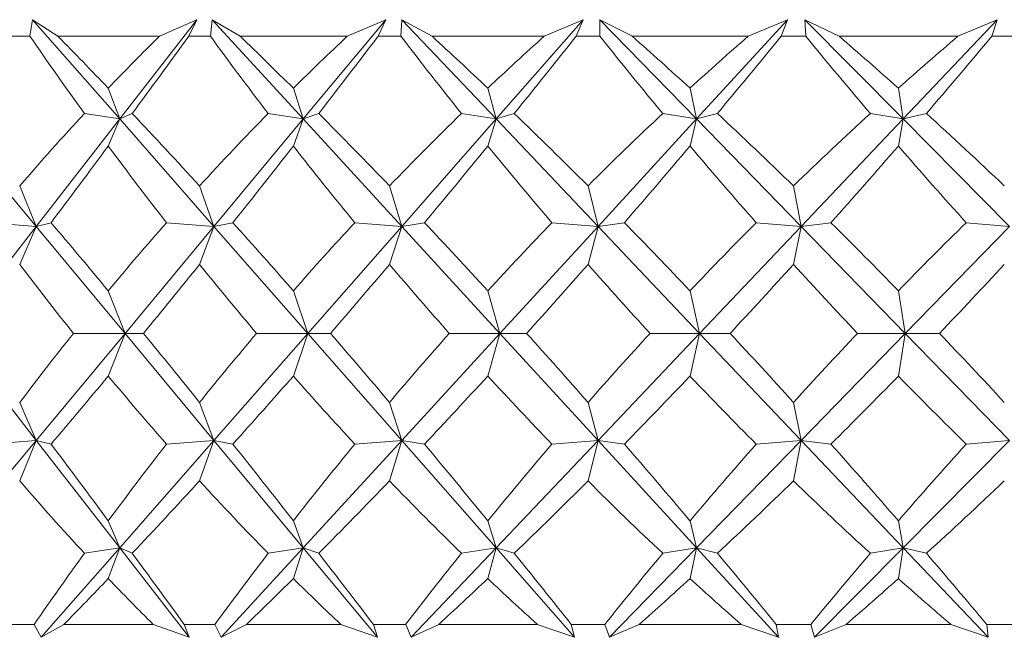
# Model space of a CAD drawing. Header units: inches. Extents: x -4.1 to 22.6, y -10.2 to 17.8.
# Tile 99 of 142: x 19.491 to 19.818, y -2.419 to -2.215. Entities that reach past the tile are written whole.
import ezdxf

# ---------------------------------------------------------------- set-up
doc = ezdxf.new("R2010")
doc.units = ezdxf.units.IN
doc.header["$MEASUREMENT"] = 0

msp = doc.modelspace()

# ---------------------------------------------------------------- linework, layer by layer
at = {"color": 7, "linetype": 'Continuous', "lineweight": 15}
for p, q in [((19.49464, -2.22017), (19.49552, -2.21466)), ((19.50393, -2.22017), (19.49552, -2.21466)), ((19.52439, -2.24758), (19.49552, -2.21466)), ((19.52439, -2.24758), (19.54997, -2.21466)), ((19.53755, -2.22017), (19.54997, -2.21466)), ((19.54725, -2.22017), (19.54997, -2.21466)), ((19.55447, -2.22017), (19.55505, -2.21466)), ((19.56432, -2.22017), (19.55505, -2.21466)), ((19.58522, -2.24758), (19.55505, -2.21466)), ((19.58522, -2.24758), (19.61256, -2.21466)), ((19.59983, -2.22017), (19.61256, -2.21466)), ((19.61003, -2.22017), (19.61256, -2.21466)), ((19.61762, -2.22017), (19.61789, -2.21466)), ((19.62795, -2.22017), (19.61789, -2.21466)), ((19.64912, -2.24758), (19.61789, -2.21466)), ((19.64912, -2.24758), (19.67799, -2.21466)), ((19.66505, -2.22017), (19.67799, -2.21466)), ((19.67568, -2.22017), (19.67799, -2.21466)), ((19.6943, -2.22017), (19.68353, -2.21466)), ((19.68357, -2.22017), (19.68353, -2.21466)), ((19.71557, -2.24758), (19.68353, -2.21466)), ((19.71557, -2.24758), (19.74574, -2.21466)), ((19.7327, -2.22017), (19.74574, -2.21466)), ((19.74366, -2.22017), (19.74574, -2.21466)), ((19.76283, -2.22017), (19.75145, -2.21466)), ((19.75179, -2.22017), (19.75145, -2.21466)), ((19.78404, -2.24758), (19.75145, -2.21466)), ((19.78404, -2.24758), (19.81527, -2.21466)), ((19.80223, -2.22017), (19.81527, -2.21466)), ((19.81344, -2.22017), (19.81527, -2.21466)), ((19.49464, -2.22017), (19.48784, -2.22017)), ((19.53755, -2.22017), (19.50393, -2.22017)), ((19.55447, -2.22017), (19.54725, -2.22017)), ((19.59983, -2.22017), (19.56432, -2.22017)), ((19.61762, -2.22017), (19.61003, -2.22017)), ((19.66505, -2.22017), (19.62795, -2.22017)), ((19.68357, -2.22017), (19.67568, -2.22017)), ((19.7327, -2.22017), (19.6943, -2.22017)), ((19.75179, -2.22017), (19.74366, -2.22017)), ((19.80223, -2.22017), (19.76283, -2.22017)), ((19.82175, -2.22017), (19.81344, -2.22017)), ((19.52439, -2.24758), (19.5206, -2.23738)), ((19.58522, -2.24758), (19.58195, -2.23738)), ((19.64912, -2.24758), (19.6464, -2.23738)), ((19.71557, -2.24758), (19.71342, -2.23738)), ((19.78404, -2.24758), (19.78247, -2.23738)), ((19.4967, -2.2832), (19.46711, -2.24758)), ((19.4967, -2.2832), (19.52439, -2.24758)), ((19.52439, -2.24758), (19.5127, -2.24576)), ((19.52439, -2.24758), (19.5206, -2.25655)), ((19.52439, -2.24758), (19.52856, -2.24576)), ((19.55563, -2.2832), (19.52439, -2.24758)), ((19.55563, -2.2832), (19.58522, -2.24758)), ((19.58522, -2.24758), (19.57361, -2.24576)), ((19.58522, -2.24758), (19.58195, -2.25655)), ((19.58522, -2.24758), (19.59035, -2.24576)), ((19.61787, -2.2832), (19.58522, -2.24758)), ((19.61787, -2.2832), (19.64912, -2.24758)), ((19.64912, -2.24758), (19.63767, -2.24576)), ((19.64912, -2.24758), (19.6464, -2.25655)), ((19.64912, -2.24758), (19.65517, -2.24576)), ((19.68292, -2.2832), (19.64912, -2.24758)), ((19.68292, -2.2832), (19.71557, -2.24758)), ((19.71557, -2.24758), (19.70438, -2.24576)), ((19.71557, -2.24758), (19.71342, -2.25655)), ((19.71557, -2.24758), (19.72249, -2.24576)), ((19.75024, -2.2832), (19.71557, -2.24758)), ((19.75024, -2.2832), (19.78404, -2.24758)), ((19.78404, -2.24758), (19.7732, -2.24576)), ((19.78404, -2.24758), (19.78247, -2.25655)), ((19.78404, -2.24758), (19.79178, -2.24576)), ((19.8193, -2.2832), (19.78404, -2.24758)), ((19.4967, -2.2832), (19.49124, -2.26978)), ((19.55563, -2.2832), (19.55086, -2.26978)), ((19.61787, -2.2832), (19.61382, -2.26978)), ((19.68292, -2.2832), (19.67962, -2.26978)), ((19.75024, -2.2832), (19.74773, -2.26978)), ((19.46912, -2.31868), (19.4967, -2.2832)), ((19.4967, -2.2832), (19.48094, -2.28197)), ((19.4967, -2.2832), (19.49124, -2.29579)), ((19.4967, -2.2832), (19.50165, -2.28197)), ((19.52617, -2.31868), (19.4967, -2.2832)), ((19.52617, -2.31868), (19.55563, -2.2832)), ((19.55563, -2.2832), (19.53991, -2.28197)), ((19.55563, -2.2832), (19.55086, -2.29579)), ((19.55563, -2.2832), (19.56191, -2.28197)), ((19.58675, -2.31868), (19.55563, -2.2832)), ((19.58675, -2.31868), (19.61787, -2.2832)), ((19.61787, -2.2832), (19.60231, -2.28197)), ((19.61787, -2.2832), (19.61382, -2.29579)), ((19.61787, -2.2832), (19.62542, -2.28197)), ((19.65039, -2.31868), (19.61787, -2.2832)), ((19.65039, -2.31868), (19.68292, -2.2832)), ((19.68292, -2.2832), (19.66764, -2.28197)), ((19.68292, -2.2832), (19.67962, -2.29579)), ((19.68292, -2.2832), (19.69167, -2.28197)), ((19.71658, -2.31868), (19.68292, -2.2832)), ((19.71658, -2.31868), (19.75024, -2.2832)), ((19.75024, -2.2832), (19.73537, -2.28197)), ((19.75024, -2.2832), (19.74773, -2.29579)), ((19.75024, -2.2832), (19.76013, -2.28197)), ((19.78477, -2.31868), (19.75024, -2.2832)), ((19.78477, -2.31868), (19.8193, -2.2832)), ((19.8193, -2.2832), (19.80497, -2.28197)), ((19.52617, -2.31868), (19.5206, -2.30454)), ((19.58675, -2.31868), (19.58195, -2.30454)), ((19.65039, -2.31868), (19.6464, -2.30454)), ((19.71658, -2.31868), (19.71342, -2.30454)), ((19.78477, -2.31868), (19.78247, -2.30454)), ((19.4967, -2.35416), (19.46912, -2.31868)), ((19.4967, -2.35416), (19.52617, -2.31868)), ((19.52617, -2.31868), (19.50906, -2.31868)), ((19.52617, -2.31868), (19.5206, -2.33282)), ((19.52617, -2.31868), (19.53227, -2.31868)), ((19.55563, -2.35416), (19.52617, -2.31868)), ((19.55563, -2.35416), (19.58675, -2.31868)), ((19.58675, -2.31868), (19.56976, -2.31868)), ((19.58675, -2.31868), (19.58195, -2.33282)), ((19.58675, -2.31868), (19.59426, -2.31868)), ((19.61787, -2.35416), (19.58675, -2.31868)), ((19.61787, -2.35416), (19.65039, -2.31868)), ((19.65039, -2.31868), (19.63364, -2.31868)), ((19.65039, -2.31868), (19.6464, -2.33282)), ((19.65039, -2.31868), (19.65925, -2.31868)), ((19.68292, -2.35416), (19.65039, -2.31868)), ((19.68292, -2.35416), (19.71658, -2.31868)), ((19.71658, -2.31868), (19.7002, -2.31868)), ((19.71658, -2.31868), (19.71342, -2.33282)), ((19.71658, -2.31868), (19.72671, -2.31868)), ((19.75024, -2.35416), (19.71658, -2.31868)), ((19.75024, -2.35416), (19.78477, -2.31868)), ((19.78477, -2.31868), (19.76891, -2.31868)), ((19.78477, -2.31868), (19.78247, -2.33282)), ((19.8193, -2.35416), (19.78477, -2.31868)), ((19.78477, -2.31868), (19.7961, -2.31868)), ((19.4967, -2.35416), (19.49124, -2.34157)), ((19.55563, -2.35416), (19.55086, -2.34157)), ((19.61787, -2.35416), (19.61382, -2.34157)), ((19.68292, -2.35416), (19.67962, -2.34157)), ((19.75024, -2.35416), (19.74773, -2.34157)), ((19.46711, -2.38978), (19.4967, -2.35416)), ((19.4967, -2.35416), (19.48094, -2.35538)), ((19.4967, -2.35416), (19.49124, -2.36757)), ((19.4967, -2.35416), (19.50165, -2.35538)), ((19.52439, -2.38978), (19.4967, -2.35416)), ((19.52439, -2.38978), (19.55563, -2.35416)), ((19.55563, -2.35416), (19.53991, -2.35538)), ((19.55563, -2.35416), (19.55086, -2.36757)), ((19.55563, -2.35416), (19.56191, -2.35538)), ((19.58522, -2.38978), (19.55563, -2.35416)), ((19.58522, -2.38978), (19.61787, -2.35416)), ((19.61787, -2.35416), (19.60231, -2.35538)), ((19.61787, -2.35416), (19.61382, -2.36757)), ((19.61787, -2.35416), (19.62542, -2.35538)), ((19.64912, -2.38978), (19.61787, -2.35416)), ((19.64912, -2.38978), (19.68292, -2.35416)), ((19.68292, -2.35416), (19.66764, -2.35538)), ((19.68292, -2.35416), (19.67962, -2.36757)), ((19.68292, -2.35416), (19.69167, -2.35538)), ((19.71557, -2.38978), (19.68292, -2.35416)), ((19.71557, -2.38978), (19.75024, -2.35416)), ((19.75024, -2.35416), (19.73537, -2.35538)), ((19.75024, -2.35416), (19.74773, -2.36757)), ((19.78404, -2.38978), (19.75024, -2.35416)), ((19.75024, -2.35416), (19.76013, -2.35538)), ((19.78404, -2.38978), (19.8193, -2.35416)), ((19.8193, -2.35416), (19.80497, -2.35538)), ((19.52439, -2.38978), (19.5206, -2.3808)), ((19.58522, -2.38978), (19.58195, -2.3808)), ((19.64912, -2.38978), (19.6464, -2.3808)), ((19.71557, -2.38978), (19.71342, -2.3808)), ((19.78404, -2.38978), (19.78247, -2.3808)), ((19.49836, -2.41946), (19.52439, -2.38978)), ((19.52439, -2.38978), (19.5127, -2.39159)), ((19.52439, -2.38978), (19.5206, -2.39998)), ((19.52439, -2.38978), (19.52856, -2.39159)), ((19.54746, -2.41946), (19.52439, -2.38978)), ((19.55802, -2.41946), (19.58522, -2.38978)), ((19.58522, -2.38978), (19.57361, -2.39159)), ((19.58522, -2.38978), (19.58195, -2.39998)), ((19.58522, -2.38978), (19.59035, -2.39159)), ((19.60987, -2.41946), (19.58522, -2.38978)), ((19.62096, -2.41946), (19.64912, -2.38978)), ((19.64912, -2.38978), (19.63767, -2.39159)), ((19.64912, -2.38978), (19.6464, -2.39998)), ((19.64912, -2.38978), (19.65517, -2.39159)), ((19.67515, -2.41946), (19.64912, -2.38978)), ((19.68668, -2.41946), (19.71557, -2.38978)), ((19.71557, -2.38978), (19.70438, -2.39159)), ((19.71557, -2.38978), (19.71342, -2.39998)), ((19.71557, -2.38978), (19.72249, -2.39159)), ((19.74277, -2.41946), (19.71557, -2.38978)), ((19.75466, -2.41946), (19.78404, -2.38978)), ((19.78404, -2.38978), (19.7732, -2.39159)), ((19.78404, -2.38978), (19.78247, -2.39998)), ((19.78404, -2.38978), (19.79178, -2.39159)), ((19.8122, -2.41946), (19.78404, -2.38978)), ((19.49603, -2.41517), (19.48647, -2.41517)), ((19.49603, -2.41517), (19.49836, -2.41946)), ((19.50591, -2.41517), (19.49836, -2.41946)), ((19.53551, -2.41517), (19.50591, -2.41517)), ((19.53551, -2.41517), (19.54746, -2.41946)), ((19.54579, -2.41517), (19.54746, -2.41946)), ((19.55595, -2.41517), (19.54579, -2.41517)), ((19.55595, -2.41517), (19.55802, -2.41946)), ((19.56641, -2.41517), (19.55802, -2.41946)), ((19.59768, -2.41517), (19.56641, -2.41517)), ((19.59768, -2.41517), (19.60987, -2.41946)), ((19.60849, -2.41517), (19.60987, -2.41946)), ((19.61917, -2.41517), (19.60849, -2.41517)), ((19.61917, -2.41517), (19.62096, -2.41946)), ((19.63014, -2.41517), (19.62096, -2.41946)), ((19.66281, -2.41517), (19.63014, -2.41517)), ((19.66281, -2.41517), (19.67515, -2.41946)), ((19.67408, -2.41517), (19.67515, -2.41946)), ((19.68518, -2.41517), (19.67408, -2.41517)), ((19.68518, -2.41517), (19.68668, -2.41946)), ((19.69657, -2.41517), (19.68668, -2.41946)), ((19.73039, -2.41517), (19.69657, -2.41517)), ((19.73039, -2.41517), (19.74277, -2.41946)), ((19.74201, -2.41517), (19.74277, -2.41946)), ((19.75345, -2.41517), (19.74201, -2.41517)), ((19.75345, -2.41517), (19.75466, -2.41946)), ((19.76517, -2.41517), (19.75466, -2.41946)), ((19.79986, -2.41517), (19.76517, -2.41517)), ((19.79986, -2.41517), (19.8122, -2.41946)), ((19.81175, -2.41517), (19.8122, -2.41946)), ((19.82344, -2.41517), (19.81175, -2.41517))]:
    msp.add_line(p, q, dxfattribs=at)
for centre, major_axis, ratio, start_param, end_param in [((19.96616, -1.20145), (-0.1356, 1.38348), 0.569884, 2.340959, 2.368624), ((19.96616, -3.43591), (-0.75233, 1.37765), 0.197452, 5.650053, 5.675355), ((19.96616, -3.43591), (-0.07766, 1.38492), 0.574922, 0.46819, 0.493493), ((19.96616, -1.20145), (0.78285, 1.3825), 0.119185, 3.926152, 3.953817), ((19.96616, -1.20145), (-0.2353, 1.37949), 0.554272, 2.302492, 2.330157), ((19.96616, -3.43591), (-0.73082, 1.3748), 0.236715, 5.63229, 5.657593), ((19.96616, -3.43591), (0.02969, 1.38553), 0.576997, 0.512782, 0.538085), ((19.96616, -1.20145), (0.7696, 1.38028), 0.158268, 3.946782, 3.974447), ((19.96616, -1.20145), (-0.32569, 1.37479), 0.531502, 2.271499, 2.299164), ((19.96616, -3.43591), (-0.70472, 1.37192), 0.275998, 5.616632, 5.641934), ((19.96616, -3.43591), (0.1356, 1.38348), 0.569884, 0.556214, 0.581516), ((19.96616, -1.20145), (0.75233, 1.37765), 0.197452, 3.966178, 3.993843), ((19.96616, -1.20145), (-0.40553, 1.37053), 0.503161, 2.248961, 2.276626), ((19.96616, -3.43591), (-0.6736, 1.36928), 0.315186, 5.603638, 5.62894), ((19.96616, -3.43591), (0.2353, 1.37949), 0.554272, 0.594681, 0.619983), ((19.96616, -1.20145), (0.73082, 1.3748), 0.236715, 3.98394, 4.011605), ((19.96616, -1.20145), (-0.47495, 1.36748), 0.470762, 2.234687, 2.262352), ((19.96616, -3.43591), (-0.63691, 1.36717), 0.354086, 5.593983, 5.619285), ((19.96616, -3.43591), (0.32569, 1.37479), 0.531502, 0.625674, 0.650976), ((19.96616, -1.20145), (0.70472, 1.37192), 0.275998, 3.999598, 4.027263), ((19.96616, -3.43591), (-0.07766, 1.38492), 0.574922, 0.505425, 0.538372), ((19.96616, -3.43591), (-0.75233, 1.37765), 0.197452, 5.605173, 5.63812), ((19.96616, -3.43591), (0.02969, 1.38553), 0.576997, 0.550017, 0.582965), ((19.96616, -3.43591), (-0.73082, 1.3748), 0.236715, 5.587411, 5.620358), ((19.96616, -3.43591), (0.1356, 1.38348), 0.569884, 0.593449, 0.626396), ((19.96616, -3.43591), (-0.70472, 1.37192), 0.275998, 5.571752, 5.604699), ((19.96616, -3.43591), (0.2353, 1.37949), 0.554272, 0.631916, 0.664863), ((19.96616, -3.43591), (-0.6736, 1.36928), 0.315186, 5.558758, 5.591705), ((19.96616, -3.43591), (0.32569, 1.37479), 0.531502, 0.662909, 0.695856), ((19.96616, -3.43591), (-0.63691, 1.36717), 0.354086, 5.549103, 5.58205), ((19.96616, -1.20145), (0.78285, 1.3825), 0.119185, 3.885427, 3.914219), ((19.96616, -1.20145), (-0.1356, 1.38348), 0.569884, 2.380557, 2.409349), ((19.96616, -1.20145), (0.7696, 1.38028), 0.158268, 3.906057, 3.934849), ((19.96616, -1.20145), (-0.2353, 1.37949), 0.554272, 2.34209, 2.370882), ((19.96616, -1.20145), (0.75233, 1.37765), 0.197452, 3.925453, 3.954245), ((19.96616, -1.20145), (-0.32569, 1.37479), 0.531502, 2.311097, 2.339889), ((19.96616, -1.20145), (0.73082, 1.3748), 0.236715, 3.943215, 3.972007), ((19.96616, -1.20145), (-0.40553, 1.37053), 0.503161, 2.288559, 2.317351), ((19.96616, -1.20145), (0.70472, 1.37192), 0.275998, 3.958874, 3.987666), ((19.96616, -1.20145), (-0.47495, 1.36748), 0.470762, 2.274285, 2.303077), ((19.96616, -3.43591), (-0.7696, 1.38028), 0.158268, 5.579689, 5.608481), ((19.96616, -3.43591), (0.02969, 1.38553), 0.576997, 0.599053, 0.627845), ((19.96616, -3.43591), (-0.75233, 1.37765), 0.197452, 5.560293, 5.589085), ((19.96616, -3.43591), (0.1356, 1.38348), 0.569884, 0.642484, 0.671276), ((19.96616, -3.43591), (-0.73082, 1.3748), 0.236715, 5.542531, 5.571323), ((19.96616, -3.43591), (0.2353, 1.37949), 0.554272, 0.680951, 0.709743), ((19.96616, -3.43591), (-0.70472, 1.37192), 0.275998, 5.526872, 5.555664), ((19.96616, -3.43591), (0.32569, 1.37479), 0.531502, 0.711944, 0.740736), ((19.96616, -3.43591), (-0.6736, 1.36928), 0.315186, 5.513878, 5.54267), ((19.96616, -3.43591), (0.40553, 1.37053), 0.503161, 0.734482, 0.763274), ((19.96616, -1.20145), (-0.02969, 1.38553), 0.576997, 2.468868, 2.496285), ((19.96616, -1.20145), (0.7696, 1.38028), 0.158268, 3.862552, 3.889969), ((19.96616, -1.20145), (-0.1356, 1.38348), 0.569884, 2.425437, 2.452854), ((19.96616, -1.20145), (0.75233, 1.37765), 0.197452, 3.881948, 3.909365), ((19.96616, -1.20145), (-0.2353, 1.37949), 0.554272, 2.38697, 2.414387), ((19.96616, -1.20145), (0.73082, 1.3748), 0.236715, 3.89971, 3.927127), ((19.96616, -1.20145), (-0.32569, 1.37479), 0.531502, 2.355977, 2.383394), ((19.96616, -1.20145), (0.70472, 1.37192), 0.275998, 3.915369, 3.942786), ((19.96616, -1.20145), (-0.40553, 1.37053), 0.503161, 2.333439, 2.360856), ((19.96616, -1.20145), (0.6736, 1.36928), 0.315186, 3.928363, 3.95578), ((19.96616, -3.43591), (0.02969, 1.38553), 0.576997, 0.645308, 0.672725), ((19.96616, -3.43591), (-0.7696, 1.38028), 0.158268, 5.534809, 5.562226), ((19.96616, -3.43591), (0.1356, 1.38348), 0.569884, 0.688739, 0.716156), ((19.96616, -3.43591), (-0.75233, 1.37765), 0.197452, 5.515413, 5.54283), ((19.96616, -3.43591), (0.2353, 1.37949), 0.554272, 0.727206, 0.754623), ((19.96616, -3.43591), (-0.73082, 1.3748), 0.236715, 5.497651, 5.525068), ((19.96616, -3.43591), (0.32569, 1.37479), 0.531502, 0.758199, 0.785616), ((19.96616, -3.43591), (-0.70472, 1.37192), 0.275998, 5.481992, 5.509409), ((19.96616, -3.43591), (0.40553, 1.37053), 0.503161, 0.780737, 0.808154), ((19.96616, -3.43591), (-0.6736, 1.36928), 0.315186, 5.468998, 5.496415), ((19.96616, -1.20145), (0.7696, 1.38028), 0.158268, 3.816297, 3.845089), ((19.96616, -1.20145), (-0.02969, 1.38553), 0.576997, 2.513748, 2.54254), ((19.96616, -1.20145), (0.75233, 1.37765), 0.197452, 3.835693, 3.864485), ((19.96616, -1.20145), (-0.1356, 1.38348), 0.569884, 2.470317, 2.499109), ((19.96616, -1.20145), (0.73082, 1.3748), 0.236715, 3.853455, 3.882247), ((19.96616, -1.20145), (-0.2353, 1.37949), 0.554272, 2.43185, 2.460642), ((19.96616, -1.20145), (0.70472, 1.37192), 0.275998, 3.869114, 3.897906), ((19.96616, -1.20145), (-0.32569, 1.37479), 0.531502, 2.400856, 2.429649), ((19.96616, -1.20145), (0.6736, 1.36928), 0.315186, 3.882108, 3.9109), ((19.96616, -1.20145), (-0.40553, 1.37053), 0.503161, 2.378319, 2.407111), ((19.96616, -3.43591), (-0.78285, 1.3825), 0.119185, 5.510559, 5.539351), ((19.96616, -3.43591), (0.1356, 1.38348), 0.569884, 0.732244, 0.761036), ((19.96616, -3.43591), (-0.7696, 1.38028), 0.158268, 5.489929, 5.518721), ((19.96616, -3.43591), (0.2353, 1.37949), 0.554272, 0.770711, 0.799503), ((19.96616, -3.43591), (-0.75233, 1.37765), 0.197452, 5.470533, 5.499325), ((19.96616, -3.43591), (0.32569, 1.37479), 0.531502, 0.801704, 0.830496), ((19.96616, -3.43591), (-0.73082, 1.3748), 0.236715, 5.452771, 5.481563), ((19.96616, -3.43591), (0.40553, 1.37053), 0.503161, 0.824242, 0.853034), ((19.96616, -3.43591), (-0.70472, 1.37192), 0.275998, 5.437112, 5.465904), ((19.96616, -3.43591), (0.47495, 1.36748), 0.470762, 0.838516, 0.867308), ((19.96616, -1.20145), (0.07766, 1.38492), 0.574922, 2.60322, 2.636168), ((19.96616, -1.20145), (0.75233, 1.37765), 0.197452, 3.786658, 3.819605), ((19.96616, -1.20145), (-0.02969, 1.38553), 0.576997, 2.558628, 2.591575), ((19.96616, -1.20145), (0.73082, 1.3748), 0.236715, 3.80442, 3.837367), ((19.96616, -1.20145), (-0.1356, 1.38348), 0.569884, 2.515196, 2.548144), ((19.96616, -1.20145), (0.70472, 1.37192), 0.275998, 3.820079, 3.853026), ((19.96616, -1.20145), (-0.2353, 1.37949), 0.554272, 2.47673, 2.509677), ((19.96616, -1.20145), (0.6736, 1.36928), 0.315186, 3.833073, 3.86602), ((19.96616, -1.20145), (-0.32569, 1.37479), 0.531502, 2.445736, 2.478684), ((19.96616, -1.20145), (0.63691, 1.36717), 0.354086, 3.842728, 3.875675), ((19.96616, -3.43591), (0.1356, 1.38348), 0.569884, 0.772968, 0.798485), ((19.96616, -3.43591), (-0.78285, 1.3825), 0.119185, 5.47311, 5.498626), ((19.96616, -3.43591), (0.2353, 1.37949), 0.554272, 0.811435, 0.836952), ((19.96616, -3.43591), (-0.7696, 1.38028), 0.158268, 5.45248, 5.477996), ((19.96616, -3.43591), (0.32569, 1.37479), 0.531502, 0.842429, 0.867945), ((19.96616, -3.43591), (-0.75233, 1.37765), 0.197452, 5.433084, 5.4586), ((19.96616, -3.43591), (0.40553, 1.37053), 0.503161, 0.864966, 0.890483), ((19.96616, -3.43591), (-0.73082, 1.3748), 0.236715, 5.415322, 5.440838), ((19.96616, -3.43591), (0.47495, 1.36748), 0.470762, 0.87924, 0.904757), ((19.96616, -3.43591), (-0.70472, 1.37192), 0.275998, 5.399664, 5.42518), ((19.96616, -1.20145), (0.75233, 1.37765), 0.197452, 3.752447, 3.774725), ((19.96616, -1.20145), (0.07766, 1.38492), 0.574922, 2.6481, 2.670379), ((19.96616, -1.20145), (0.73082, 1.3748), 0.236715, 3.770209, 3.792488), ((19.96616, -1.20145), (-0.02969, 1.38553), 0.576997, 2.603508, 2.625786), ((19.96616, -1.20145), (0.70472, 1.37192), 0.275998, 3.785868, 3.808146), ((19.96616, -1.20145), (-0.1356, 1.38348), 0.569884, 2.560076, 2.582355), ((19.96616, -1.20145), (0.6736, 1.36928), 0.315186, 3.798862, 3.82114), ((19.96616, -1.20145), (-0.2353, 1.37949), 0.554272, 2.521609, 2.543888), ((19.96616, -1.20145), (0.63691, 1.36717), 0.354086, 3.808517, 3.830795), ((19.96616, -1.20145), (-0.32569, 1.37479), 0.531502, 2.490616, 2.512895)]:
    msp.add_ellipse(centre, major_axis=major_axis, ratio=ratio, start_param=start_param, end_param=end_param, dxfattribs=at)

doc.saveas('drawing.dxf')
